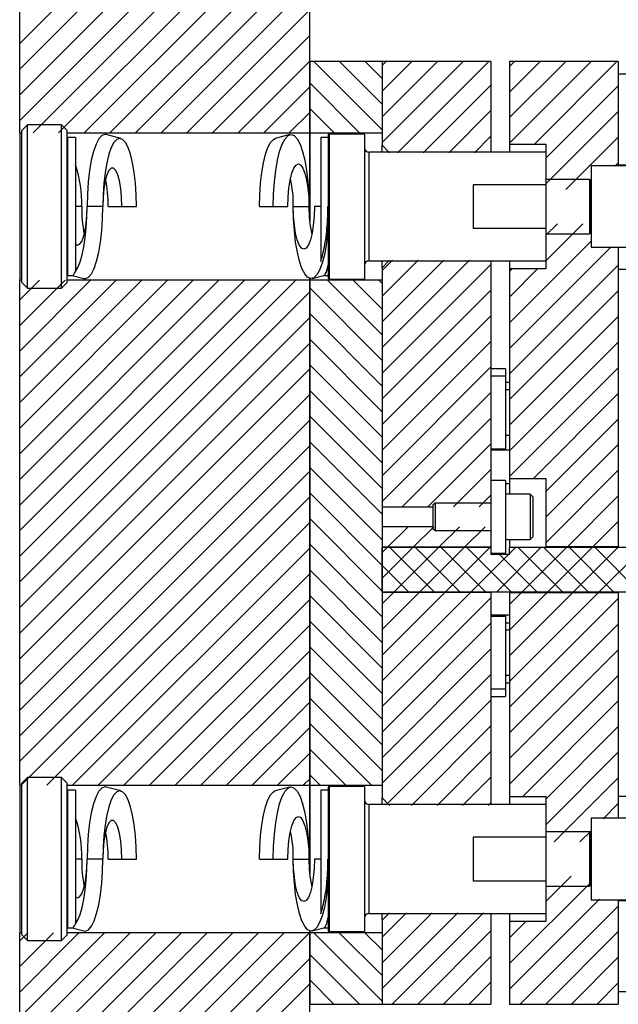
# Model space of a CAD drawing. Header units: inches. Extents: x 1880 to 2363, y -453 to -54.
# Tile 191 of 256: x 1978.79 to 1982.92, y -423.49 to -416.7. Entities that reach past the tile are written whole.
import ezdxf

# ---------------------------------------------------------------- set-up
doc = ezdxf.new("R2010")
doc.units = ezdxf.units.IN
doc.header["$LTSCALE"] = 0.5
doc.header["$MEASUREMENT"] = 0
doc.layers.add('SID-M-F', color=202, linetype='Continuous')
doc.layers.add('SID-M-S', color=105, linetype='Continuous')

msp = doc.modelspace()

# ---------------------------------------------------------------- linework, layer by layer
at = {"layer": 'SID-M-F', "linetype": 'Continuous'}
for p, q in [((1978.7894, -416.8616), (1979.9036, -415.74739)), ((1978.7894, -417.03838), (1979.98364, -415.84414)), ((1978.7894, -417.21515), (1980.16041, -415.84414)), ((1978.7894, -417.39193), (1980.33719, -415.84414)), ((1978.88124, -417.47686), (1980.51397, -415.84414)), ((1979.05802, -417.47686), (1980.69074, -415.84414)), ((1979.2348, -417.47686), (1980.7894, -415.92226)), ((1979.41157, -417.47686), (1980.7894, -416.09904)), ((1979.58835, -417.47686), (1980.7894, -416.27581)), ((1979.76513, -417.47686), (1980.7894, -416.45259)), ((1979.9419, -417.47686), (1980.7894, -416.62937)), ((1980.11868, -417.47686), (1980.7894, -416.80614)), ((1980.29546, -417.47686), (1980.7894, -416.98292)), ((1981.2894, -417.45544), (1980.81913, -416.98517)), ((1981.2894, -417.27866), (1980.9959, -416.98517)), ((1981.2894, -417.10189), (1981.17268, -416.98517)), ((1981.2894, -417.01325), (1981.31748, -416.98517)), ((1981.2894, -417.19003), (1981.49426, -416.98517)), ((1981.2894, -417.3668), (1981.67103, -416.98517)), ((1981.2894, -417.54358), (1981.84781, -416.98517)), ((1981.39467, -417.61508), (1982.02459, -416.98517)), ((1982.1679, -417.01863), (1982.20136, -416.98517)), ((1982.1679, -417.19541), (1982.37814, -416.98517)), ((1982.1679, -417.37218), (1982.55492, -416.98517)), ((1982.1679, -417.54896), (1982.73169, -416.98517)), ((1982.33913, -417.55451), (1982.90847, -416.98517)), ((1981.13404, -417.47686), (1980.7894, -417.13222)), ((1980.47223, -417.47686), (1980.7894, -417.1597)), ((1981.57145, -417.61508), (1982.0394, -417.14713)), ((1982.4179, -417.65251), (1982.9179, -417.15251)), ((1980.64901, -417.47686), (1980.7894, -417.33647)), ((1980.95727, -417.47686), (1980.7894, -417.30899)), ((1981.74822, -417.61508), (1982.0394, -417.32391)), ((1982.4179, -417.82929), (1982.9179, -417.32929)), ((1981.925, -417.61508), (1982.0394, -417.50069)), ((1982.55695, -417.86702), (1982.9179, -417.50607)), ((1982.89324, -417.70751), (1982.9179, -417.68284)), ((1982.4179, -418.18284), (1982.49743, -418.10332)), ((1982.4179, -418.35962), (1982.67421, -418.10332)), ((1982.1679, -418.7864), (1982.7299, -418.2244)), ((1982.1679, -418.96317), (1982.86825, -418.26283)), ((1981.2894, -418.42746), (1981.36161, -418.35525)), ((1981.2894, -418.60424), (1981.53838, -418.35525)), ((1981.2894, -418.78102), (1981.71516, -418.35525)), ((1981.2894, -418.95779), (1981.89194, -418.35525)), ((1981.2894, -419.13457), (1982.0394, -418.38457)), ((1982.1679, -419.13995), (1982.9179, -418.38995)), ((1982.1679, -418.43284), (1982.18491, -418.41583)), ((1982.1679, -418.60962), (1982.36169, -418.41583)), ((1978.7894, -418.62937), (1978.92529, -418.49347)), ((1978.7894, -418.80614), (1979.10207, -418.49347)), ((1978.7894, -418.98292), (1979.27884, -418.49347)), ((1978.7894, -419.1597), (1979.45562, -418.49347)), ((1978.7894, -419.33647), (1979.6324, -418.49347)), ((1978.7894, -419.51325), (1979.80917, -418.49347)), ((1978.7894, -419.69003), (1979.98595, -418.49347)), ((1978.7894, -419.8668), (1980.16273, -418.49347)), ((1978.7894, -420.04358), (1980.3395, -418.49347)), ((1978.7894, -420.22036), (1980.51628, -418.49347)), ((1978.7894, -420.39713), (1980.69306, -418.49347)), ((1981.2894, -418.86965), (1980.91322, -418.49347)), ((1981.2894, -418.69288), (1981.09, -418.49347)), ((1981.2894, -418.5161), (1981.26677, -418.49347)), ((1981.2894, -419.04643), (1980.7894, -418.54643)), ((1981.2894, -419.31135), (1982.0394, -418.56135)), ((1982.1679, -419.31673), (1982.9179, -418.56673)), ((1978.7894, -420.57391), (1980.7894, -418.57391)), ((1978.7894, -420.75069), (1980.7894, -418.75069)), ((1981.2894, -419.22321), (1980.7894, -418.72321)), ((1981.2894, -419.48812), (1982.0394, -418.73812)), ((1982.1679, -419.4935), (1982.9179, -418.7435)), ((1981.2894, -419.39998), (1980.7894, -418.89998)), ((1978.7894, -420.92746), (1980.7894, -418.92746)), ((1981.2894, -419.6649), (1982.0394, -418.9149)), ((1982.1679, -419.67028), (1982.9179, -418.92028)), ((1978.7894, -421.10424), (1980.7894, -419.10424)), ((1981.2894, -419.57676), (1980.7894, -419.07676)), ((1981.2894, -419.84168), (1982.0394, -419.09168)), ((1982.1679, -419.84706), (1982.9179, -419.09706)), ((1978.7894, -421.28102), (1980.7894, -419.28102)), ((1981.2894, -419.75354), (1980.7894, -419.25354)), ((1981.2894, -420.01845), (1982.0394, -419.26845)), ((1982.33207, -419.85967), (1982.9179, -419.27383)), ((1981.2894, -419.93031), (1980.7894, -419.43031)), ((1981.42746, -420.05717), (1982.0394, -419.44523)), ((1982.4179, -419.95061), (1982.9179, -419.45061)), ((1978.7894, -421.45779), (1980.7894, -419.45779)), ((1978.7894, -421.63457), (1980.7894, -419.63457)), ((1981.2894, -420.10709), (1980.7894, -419.60709)), ((1981.60424, -420.05717), (1982.0394, -419.62201)), ((1982.4179, -420.12739), (1982.9179, -419.62739)), ((1981.2894, -420.28387), (1980.7894, -419.78387)), ((1978.7894, -421.81135), (1980.7894, -419.81135)), ((1981.78101, -420.05717), (1982.0394, -419.79878)), ((1982.4179, -420.30416), (1982.9179, -419.80416)), ((1978.80066, -421.97686), (1980.7894, -419.98812)), ((1981.2894, -420.46064), (1980.7894, -419.96064)), ((1981.95779, -420.05717), (1982.0394, -419.97556)), ((1982.56867, -420.33017), (1982.9179, -419.98094)), ((1978.97744, -421.97686), (1980.7894, -420.1649)), ((1981.2894, -420.63742), (1980.7894, -420.13742)), ((1981.2894, -420.19523), (1981.29146, -420.19317)), ((1981.32624, -420.33517), (1981.46824, -420.19317)), ((1981.50301, -420.33517), (1981.64501, -420.19317)), ((1981.67979, -420.33517), (1981.82179, -420.19317)), ((1981.85657, -420.33517), (1981.99857, -420.19317)), ((1982.74545, -420.33017), (1982.9179, -420.15772)), ((1981.2894, -420.8142), (1980.7894, -420.3142)), ((1981.2894, -420.37201), (1981.32624, -420.33517)), ((1981.2894, -420.54878), (1981.50301, -420.33517)), ((1981.6507, -420.64517), (1981.3407, -420.33517)), ((1981.36979, -420.64517), (1981.67979, -420.33517)), ((1981.82748, -420.64517), (1981.51748, -420.33517)), ((1981.54657, -420.64517), (1981.85657, -420.33517)), ((1982.00425, -420.64517), (1981.69425, -420.33517)), ((1981.72334, -420.64517), (1982.03334, -420.33517)), ((1982.18103, -420.64517), (1981.87103, -420.33517)), ((1982.03334, -420.33517), (1982.0394, -420.32911)), ((1982.0769, -420.64517), (1982.3869, -420.33517)), ((1982.16487, -420.38041), (1982.21012, -420.33517)), ((1982.53458, -420.64517), (1982.22458, -420.33517)), ((1982.25367, -420.64517), (1982.56367, -420.33517)), ((1982.71136, -420.64517), (1982.40136, -420.33517)), ((1982.43045, -420.64517), (1982.74045, -420.33517)), ((1982.88814, -420.64517), (1982.57814, -420.33517)), ((1982.60723, -420.64517), (1982.91723, -420.33517)), ((1983.06491, -420.64517), (1982.75491, -420.33517)), ((1982.784, -420.64517), (1983.094, -420.33517)), ((1979.15421, -421.97686), (1980.7894, -420.34168)), ((1981.90012, -420.64517), (1982.16014, -420.38514)), ((1982.35781, -420.64517), (1982.09781, -420.38517)), ((1981.47392, -420.64517), (1981.2894, -420.46064)), ((1979.33099, -421.97686), (1980.7894, -420.51845)), ((1981.2894, -420.99097), (1980.7894, -420.49097)), ((1981.2894, -421.16775), (1980.7894, -420.66775)), ((1981.29715, -420.64517), (1981.2894, -420.63742)), ((1981.2894, -420.72556), (1981.36979, -420.64517)), ((1981.2894, -420.90234), (1981.54657, -420.64517)), ((1981.2894, -421.07911), (1981.72334, -420.64517)), ((1981.2894, -421.25589), (1981.90012, -420.64517)), ((1982.1679, -420.73094), (1982.24867, -420.65017)), ((1982.1679, -420.90772), (1982.42545, -420.65017)), ((1982.1679, -421.08449), (1982.60223, -420.65017)), ((1982.1679, -421.26127), (1982.779, -420.65017)), ((1979.50777, -421.97686), (1980.7894, -420.69523)), ((1981.2894, -421.43267), (1982.0394, -420.68267)), ((1982.1679, -421.43805), (1982.9179, -420.68805)), ((1979.68454, -421.97686), (1980.7894, -420.87201)), ((1981.2894, -421.34453), (1980.7894, -420.84453)), ((1981.2894, -421.60944), (1982.0394, -420.85944)), ((1982.1679, -421.61482), (1982.9179, -420.86482)), ((1979.86132, -421.97686), (1980.7894, -421.04878)), ((1981.2894, -421.5213), (1980.7894, -421.0213)), ((1981.2894, -421.78622), (1982.0394, -421.03622)), ((1982.1679, -421.7916), (1982.9179, -421.0416)), ((1981.2894, -421.69808), (1980.7894, -421.19808)), ((1981.2894, -421.963), (1982.0394, -421.213)), ((1982.1679, -421.96838), (1982.9179, -421.21838)), ((1980.0381, -421.97686), (1980.7894, -421.22556)), ((1980.21487, -421.97686), (1980.7894, -421.40234)), ((1981.2894, -421.87486), (1980.7894, -421.37486)), ((1981.32706, -422.10211), (1982.0394, -421.38977)), ((1982.25855, -422.05451), (1982.9179, -421.39515)), ((1981.21463, -421.97686), (1980.7894, -421.55163)), ((1980.39165, -421.97686), (1980.7894, -421.57911)), ((1981.49087, -422.11508), (1982.0394, -421.56655)), ((1982.4179, -422.07193), (1982.9179, -421.57193)), ((1980.56843, -421.97686), (1980.7894, -421.75589)), ((1981.03785, -421.97686), (1980.7894, -421.72841)), ((1981.66764, -422.11508), (1982.0394, -421.74333)), ((1982.4179, -422.24871), (1982.9179, -421.74871)), ((1980.7452, -421.97686), (1980.7894, -421.93267)), ((1980.86107, -421.97686), (1980.7894, -421.90519)), ((1981.84442, -422.11508), (1982.0394, -421.9201)), ((1982.47637, -422.36702), (1982.9179, -421.92548)), ((1982.0212, -422.11508), (1982.0394, -422.09688)), ((1982.81265, -422.20751), (1982.9179, -422.10226)), ((1982.65314, -422.36702), (1982.7299, -422.29026)), ((1982.1679, -423.20581), (1982.7299, -422.64381)), ((1982.4179, -422.77904), (1982.59362, -422.60332)), ((1982.1679, -423.38259), (1982.78766, -422.76283)), ((1982.2421, -423.48517), (1982.9179, -422.80937)), ((1981.2894, -423.02366), (1981.4578, -422.85525)), ((1981.2894, -423.20043), (1981.63458, -422.85525)), ((1981.2894, -423.37721), (1981.81136, -422.85525)), ((1981.35822, -423.48517), (1981.98813, -422.85525)), ((1982.1679, -423.02904), (1982.28111, -422.91583)), ((1981.53499, -423.48517), (1982.0394, -422.98076)), ((1978.7894, -423.04878), (1978.84471, -422.99347)), ((1978.7894, -423.22556), (1979.02148, -422.99347)), ((1978.7894, -423.40234), (1979.19826, -422.99347)), ((1978.7894, -423.57911), (1979.37504, -422.99347)), ((1978.7894, -423.75589), (1979.55181, -422.99347)), ((1978.7894, -423.93267), (1979.72859, -422.99347)), ((1978.7894, -424.10944), (1979.90537, -422.99347)), ((1978.7894, -424.28622), (1980.08214, -422.99347)), ((1978.7894, -424.463), (1980.25892, -422.99347)), ((1978.7894, -424.63977), (1980.4357, -422.99347)), ((1978.7894, -424.81655), (1980.61247, -422.99347)), ((1978.7894, -424.99333), (1980.78925, -422.99347)), ((1981.2894, -423.46585), (1980.81703, -422.99347)), ((1981.2894, -423.28907), (1980.9938, -422.99347)), ((1981.2894, -423.11229), (1981.17058, -422.99347)), ((1982.41888, -423.48517), (1982.9179, -422.98614)), ((1978.80292, -425.15658), (1980.7894, -423.1701)), ((1981.13194, -423.48517), (1980.7894, -423.14262)), ((1981.71177, -423.48517), (1982.0394, -423.15754)), ((1982.59565, -423.48517), (1982.9179, -423.16292)), ((1980.95517, -423.48517), (1980.7894, -423.3194)), ((1978.9797, -425.15658), (1980.7894, -423.34688)), ((1981.88855, -423.48517), (1982.0394, -423.33432)), ((1982.77243, -423.48517), (1982.9179, -423.3397))]:
    msp.add_line(p, q, dxfattribs=at)
at = {"layer": 'SID-M-S'}
for p, q in [((1978.7894, -417.47686), (1978.7894, -413.23517)), ((1980.7894, -417.47686), (1980.7894, -415.87354)), ((1980.7894, -416.98517), (1980.7894, -417.47686)), ((1981.2894, -416.98517), (1980.7894, -416.98517)), ((1981.2894, -416.98517), (1981.2894, -417.56265)), ((1982.0394, -416.98517), (1981.2894, -416.98517)), ((1981.2894, -416.98517), (1981.2894, -417.47686)), ((1982.0394, -416.98517), (1982.0394, -417.61017)), ((1982.1679, -416.98517), (1982.1679, -417.55451)), ((1982.9179, -416.98517), (1982.1679, -416.98517)), ((1982.9179, -416.98517), (1982.9179, -417.70392)), ((1983.3214, -417.07267), (1982.9179, -417.07267)), ((1978.7894, -417.47686), (1978.8044, -417.47686)), ((1978.7894, -417.47686), (1978.7894, -418.49347)), ((1978.84345, -417.42267), (1978.8044, -417.46172)), ((1978.8044, -418.50862), (1978.8044, -417.46172)), ((1979.07785, -417.42267), (1978.84345, -417.42267)), ((1978.84345, -418.54767), (1978.84345, -417.42267)), ((1979.1169, -417.46172), (1979.07785, -417.42267)), ((1979.07785, -418.54767), (1979.07785, -417.42267)), ((1979.1169, -418.50862), (1979.1169, -417.46172)), ((1979.1169, -417.47686), (1980.7894, -417.47686)), ((1980.7894, -418.08701), (1980.7894, -417.47686)), ((1980.7894, -417.47686), (1981.2894, -417.47686)), ((1980.7894, -417.47686), (1980.7894, -418.08701)), ((1979.1734, -417.51017), (1979.1194, -417.51017)), ((1979.1194, -417.51017), (1979.1194, -418.46017)), ((1979.1734, -417.51017), (1979.1734, -418.43317)), ((1979.33532, -417.51816), (1979.31589, -417.55478)), ((1979.35602, -417.49574), (1979.33532, -417.51816)), ((1979.37738, -417.48819), (1979.35602, -417.49574)), ((1979.3854, -417.48925), (1979.37738, -417.48819)), ((1979.48636, -417.51592), (1979.3854, -417.48925)), ((1979.43897, -417.54328), (1979.42058, -417.57792)), ((1979.45856, -417.52206), (1979.43897, -417.54328)), ((1979.47877, -417.51492), (1979.45856, -417.52206)), ((1979.49897, -417.52206), (1979.47877, -417.51492)), ((1979.51857, -417.54328), (1979.49897, -417.52206)), ((1979.53695, -417.57792), (1979.51857, -417.54328)), ((1980.50185, -417.57792), (1980.52023, -417.54328)), ((1980.52023, -417.54328), (1980.53982, -417.52206)), ((1980.53982, -417.52206), (1980.55244, -417.51592)), ((1980.65339, -417.48925), (1980.55244, -417.51592)), ((1980.59993, -417.55478), (1980.61935, -417.51816)), ((1980.61935, -417.51816), (1980.64006, -417.49574)), ((1980.64006, -417.49574), (1980.66142, -417.48819)), ((1980.66142, -417.48819), (1980.68277, -417.49574)), ((1980.68277, -417.49574), (1980.70348, -417.51816)), ((1980.70348, -417.51816), (1980.72291, -417.55478)), ((1980.9179, -417.51017), (1980.8654, -417.51017)), ((1980.8654, -417.51017), (1980.8654, -418.36366)), ((1980.9229, -417.48517), (1980.9179, -417.49017)), ((1980.9179, -417.49017), (1980.9179, -417.98517)), ((1981.1679, -417.48517), (1980.9229, -417.48517)), ((1980.9229, -417.48517), (1980.9229, -417.98517)), ((1981.1679, -417.48517), (1981.1679, -417.98517)), ((1979.29833, -417.60446), (1979.28317, -417.66572)), ((1979.31589, -417.55478), (1979.29833, -417.60446)), ((1979.42058, -417.57792), (1979.40397, -417.62494)), ((1979.55357, -417.62494), (1979.53695, -417.57792)), ((1980.48523, -417.62494), (1980.50185, -417.57792)), ((1980.56721, -417.66572), (1980.58236, -417.60446)), ((1980.58236, -417.60446), (1980.59993, -417.55478)), ((1980.72291, -417.55478), (1980.74047, -417.60446)), ((1980.74047, -417.60446), (1980.75563, -417.66572)), ((1982.4179, -417.61017), (1981.1979, -417.61017)), ((1981.1979, -417.61017), (1981.1979, -417.98517)), ((1981.3394, -417.61508), (1981.2894, -417.56265)), ((1981.2894, -417.61017), (1981.2894, -417.56265)), ((1982.1679, -417.55451), (1982.4179, -417.55451)), ((1982.1679, -417.55451), (1982.1679, -417.61017)), ((1982.4179, -417.55451), (1982.4179, -417.61017)), ((1982.4179, -417.61017), (1982.4179, -417.8353)), ((1979.28317, -417.66572), (1979.27087, -417.73668)), ((1979.38962, -417.6829), (1979.37799, -417.75004)), ((1979.40397, -417.62494), (1979.38962, -417.6829)), ((1979.56791, -417.6829), (1979.55357, -417.62494)), ((1979.57954, -417.75004), (1979.56791, -417.6829)), ((1980.45925, -417.75004), (1980.47089, -417.6829)), ((1980.47089, -417.6829), (1980.48523, -417.62494)), ((1980.55491, -417.73668), (1980.56721, -417.66572)), ((1980.75563, -417.66572), (1980.76792, -417.73668)), ((1979.27087, -417.73668), (1979.26182, -417.81519)), ((1979.37799, -417.75004), (1979.36942, -417.82433)), ((1979.40501, -417.73572), (1979.39091, -417.76561)), ((1979.42046, -417.72033), (1979.40501, -417.73572)), ((1979.43637, -417.72033), (1979.42046, -417.72033)), ((1979.45183, -417.73572), (1979.43637, -417.72033)), ((1979.46592, -417.76561), (1979.45183, -417.73572)), ((1979.58812, -417.82433), (1979.57954, -417.75004)), ((1980.45068, -417.82433), (1980.45925, -417.75004)), ((1980.54585, -417.81519), (1980.55491, -417.73668)), ((1980.66648, -417.7557), (1980.68025, -417.72073)), ((1980.68025, -417.72073), (1980.6956, -417.69902)), ((1980.6956, -417.69902), (1980.71177, -417.69166)), ((1980.71177, -417.69166), (1980.72793, -417.69902)), ((1980.72793, -417.69902), (1980.74328, -417.72073)), ((1980.74328, -417.72073), (1980.75705, -417.7557)), ((1980.76792, -417.73668), (1980.77698, -417.81519)), ((1983.0674, -417.70392), (1982.7299, -417.70392)), ((1982.7299, -417.70392), (1982.7299, -418.26642)), ((1982.9179, -417.69767), (1983.3214, -417.69767)), ((1979.26182, -417.81519), (1979.25627, -417.89887)), ((1979.379, -417.80826), (1979.36996, -417.86119)), ((1979.39091, -417.76561), (1979.379, -417.80826)), ((1979.47783, -417.80826), (1979.46592, -417.76561)), ((1979.48687, -417.86119), (1979.47783, -417.80826)), ((1980.5403, -417.89887), (1980.54585, -417.81519)), ((1980.64633, -417.85782), (1980.65498, -417.80217)), ((1980.65498, -417.80217), (1980.66648, -417.7557)), ((1980.75705, -417.7557), (1980.76855, -417.80217)), ((1980.76855, -417.80217), (1980.77721, -417.85782)), ((1980.77698, -417.81519), (1980.78253, -417.89887)), ((1982.71813, -417.79767), (1982.4179, -417.79767)), ((1982.72798, -417.82472), (1982.71813, -417.79767)), ((1982.71813, -417.79767), (1982.71813, -418.17267)), ((1982.7299, -417.79767), (1982.72951, -417.79767)), ((1982.72951, -417.79767), (1982.72951, -418.17267)), ((1979.36942, -417.82433), (1979.36417, -417.90351)), ((1979.36996, -417.86119), (1979.36432, -417.92132)), ((1979.49252, -417.92132), (1979.48687, -417.86119)), ((1979.59337, -417.90351), (1979.58812, -417.82433)), ((1980.44543, -417.90351), (1980.45068, -417.82433)), ((1980.64096, -417.91986), (1980.64633, -417.85782)), ((1980.77721, -417.85782), (1980.78258, -417.91986)), ((1982.4179, -417.8353), (1981.9179, -417.8353)), ((1981.9179, -417.8353), (1981.9179, -418.13504)), ((1982.4179, -417.8353), (1982.4179, -418.13504)), ((1982.72798, -417.82472), (1982.72798, -418.14561)), ((1979.25627, -417.89887), (1979.2544, -417.98517)), ((1979.36417, -417.90351), (1979.3624, -417.98517)), ((1979.36432, -417.92132), (1979.3624, -417.98517)), ((1979.49443, -417.98517), (1979.49252, -417.92132)), ((1979.59514, -417.98517), (1979.59337, -417.90351)), ((1980.44366, -417.98517), (1980.44543, -417.90351)), ((1980.53843, -417.98517), (1980.5403, -417.89887)), ((1980.63914, -417.98517), (1980.64096, -417.91986)), ((1980.78253, -417.89887), (1980.7844, -417.98517)), ((1980.78258, -417.91986), (1980.7844, -417.98517)), ((1979.21714, -417.98517), (1979.1734, -417.98517)), ((1979.25273, -418.04468), (1979.2544, -417.98517)), ((1979.25295, -418.05904), (1979.2544, -417.98517)), ((1979.3624, -417.98517), (1979.2544, -417.98517)), ((1979.36059, -418.07016), (1979.3624, -417.98517)), ((1979.39966, -417.98517), (1979.49443, -417.98517)), ((1979.49443, -417.98517), (1979.59514, -417.98517)), ((1980.44366, -417.98517), (1980.53843, -417.98517)), ((1980.53843, -417.98517), (1980.63914, -417.98517)), ((1980.6764, -417.98517), (1980.7844, -417.98517)), ((1980.67821, -418.07016), (1980.6764, -417.98517)), ((1980.67822, -418.05048), (1980.6764, -417.98517)), ((1980.82166, -417.98517), (1980.81984, -418.05048)), ((1980.8654, -417.98517), (1980.82166, -417.98517)), ((1980.9179, -417.98517), (1980.91524, -417.98517)), ((1980.9179, -417.98517), (1980.9179, -418.48017)), ((1980.9194, -417.98517), (1980.9194, -418.09362)), ((1980.9229, -417.98517), (1980.9229, -418.48517)), ((1981.1679, -417.98517), (1981.1679, -418.48517)), ((1981.1979, -417.98517), (1981.1979, -418.36017)), ((1979.24783, -418.10119), (1979.25273, -418.04468)), ((1979.24865, -418.13108), (1979.25295, -418.05904)), ((1979.3552, -418.15264), (1979.36059, -418.07016)), ((1980.68359, -418.15264), (1980.67821, -418.07016)), ((1980.68359, -418.11252), (1980.67822, -418.05048)), ((1980.81984, -418.05048), (1980.81447, -418.11252)), ((1979.22942, -418.19412), (1979.23993, -418.15186)), ((1979.23993, -418.15186), (1979.24783, -418.10119)), ((1979.24161, -418.19949), (1979.24865, -418.13108)), ((1979.34641, -418.23019), (1979.3552, -418.15264)), ((1980.69224, -418.16817), (1980.68359, -418.11252)), ((1980.69238, -418.23019), (1980.68359, -418.15264)), ((1980.81447, -418.11252), (1980.80582, -418.16817)), ((1980.9179, -418.1178), (1980.91304, -418.17497)), ((1981.9179, -418.13504), (1982.4179, -418.13504)), ((1982.4179, -418.13504), (1982.4179, -418.36017)), ((1982.71813, -418.17267), (1982.72798, -418.14561)), ((1979.20285, -418.24546), (1979.21686, -418.22586)), ((1979.21686, -418.22586), (1979.22942, -418.19412)), ((1979.23199, -418.26259), (1979.24161, -418.19949)), ((1979.33447, -418.30053), (1979.34641, -418.23019)), ((1980.70374, -418.21464), (1980.69224, -418.16817)), ((1980.70433, -418.30053), (1980.69238, -418.23019)), ((1980.71752, -418.24961), (1980.70374, -418.21464)), ((1980.79431, -418.21464), (1980.78054, -418.24961)), ((1980.80582, -418.16817), (1980.79431, -418.21464)), ((1980.91304, -418.17497), (1980.90333, -418.25072)), ((1982.4179, -418.17267), (1982.71813, -418.17267)), ((1982.72951, -418.17267), (1982.7299, -418.17267)), ((1979.1734, -418.24499), (1979.18812, -418.25195)), ((1979.18812, -418.25195), (1979.20285, -418.24546)), ((1979.22004, -418.31879), (1979.23199, -418.26259)), ((1980.73287, -418.27132), (1980.71752, -418.24961)), ((1980.74903, -418.27867), (1980.73287, -418.27132)), ((1980.76519, -418.27132), (1980.74903, -418.27867)), ((1980.78054, -418.24961), (1980.76519, -418.27132)), ((1980.90333, -418.25072), (1980.89056, -418.31865)), ((1982.7299, -418.26642), (1983.0674, -418.26642)), ((1982.9179, -418.26642), (1982.9179, -420.33017)), ((1979.20605, -418.36671), (1979.22004, -418.31879)), ((1979.30261, -418.41152), (1979.31972, -418.36157)), ((1979.31972, -418.36157), (1979.33447, -418.30053)), ((1980.71908, -418.36157), (1980.70433, -418.30053)), ((1980.73619, -418.41152), (1980.71908, -418.36157)), ((1980.89056, -418.31865), (1980.87511, -418.37675)), ((1981.1979, -418.36017), (1982.4179, -418.36017)), ((1981.2894, -418.40769), (1981.3394, -418.35525)), ((1981.2894, -418.40769), (1981.2894, -418.36017)), ((1982.0394, -418.36017), (1982.0394, -419.87517)), ((1982.1679, -418.36017), (1982.1679, -418.41583)), ((1982.4179, -418.36017), (1982.4179, -418.41583)), ((1979.1734, -418.43317), (1979.19038, -418.40516)), ((1979.19038, -418.40516), (1979.20605, -418.36671)), ((1979.28363, -418.44891), (1979.30261, -418.41152)), ((1980.75516, -418.44891), (1980.73619, -418.41152)), ((1980.85742, -418.42331), (1980.83802, -418.45697)), ((1980.87511, -418.37675), (1980.85742, -418.42331)), ((1981.2894, -418.40769), (1981.2894, -420.05717)), ((1982.1679, -418.41583), (1982.1679, -419.85967)), ((1982.4179, -418.41583), (1982.1679, -418.41583)), ((1982.9179, -418.41627), (1983.23286, -418.41627)), ((1978.8044, -418.49347), (1978.7894, -418.49347)), ((1978.7894, -421.97686), (1978.7894, -418.49347)), ((1980.7894, -418.49347), (1979.1169, -418.49347)), ((1979.1194, -418.46017), (1979.15324, -418.46017)), ((1979.15222, -418.46017), (1979.23139, -418.48108)), ((1979.23139, -418.48108), (1979.24238, -418.482)), ((1979.24238, -418.482), (1979.26336, -418.47263)), ((1979.26336, -418.47263), (1979.28363, -418.44891)), ((1980.77544, -418.47263), (1980.75516, -418.44891)), ((1980.79642, -418.482), (1980.77544, -418.47263)), ((1980.7894, -418.49347), (1980.7894, -418.4805)), ((1980.7894, -418.4805), (1980.7894, -418.49347)), ((1981.2894, -418.49347), (1980.7894, -418.49347)), ((1980.7894, -418.49347), (1980.7894, -421.97686)), ((1980.7894, -421.97686), (1980.7894, -418.49347)), ((1980.81749, -418.47673), (1980.79642, -418.482)), ((1980.8074, -418.48108), (1980.8876, -418.4599)), ((1980.83802, -418.45697), (1980.81749, -418.47673)), ((1980.88658, -418.46017), (1980.9179, -418.46017)), ((1980.9179, -418.48017), (1980.9229, -418.48517)), ((1980.9229, -418.48517), (1981.1679, -418.48517)), ((1981.2894, -418.49347), (1981.2894, -421.97686)), ((1978.8044, -418.50862), (1978.84345, -418.54767)), ((1978.84345, -418.54767), (1979.07785, -418.54767)), ((1979.07785, -418.54767), (1979.1169, -418.50862)), ((1982.1394, -419.10517), (1982.0394, -419.10517)), ((1982.1394, -419.10517), (1982.1394, -419.15607)), ((1982.1394, -419.15607), (1982.0394, -419.15607)), ((1982.1394, -419.15607), (1982.1394, -419.65607)), ((1982.1679, -419.19917), (1982.1394, -419.19917)), ((1982.1679, -419.25007), (1982.1394, -419.25007)), ((1982.1394, -419.56207), (1982.1679, -419.56207)), ((1982.0394, -419.65607), (1982.1394, -419.65607)), ((1982.1394, -419.65607), (1982.1394, -419.66607)), ((1982.1679, -419.66607), (1982.0469, -419.66607)), ((1982.1679, -419.85967), (1982.4179, -419.85967)), ((1982.1679, -419.85967), (1982.1679, -419.96917)), ((1982.4179, -419.85967), (1982.4179, -420.33017)), ((1982.1394, -419.87517), (1982.0394, -419.87517)), ((1982.0394, -419.87517), (1982.0394, -420.37517)), ((1982.1394, -419.87517), (1982.1394, -420.37517)), ((1982.1394, -419.89607), (1982.1679, -419.89607)), ((1982.3104, -419.96917), (1982.1394, -419.96917)), ((1982.3294, -419.98817), (1982.3104, -419.96917)), ((1982.3104, -419.96917), (1982.3104, -420.28117)), ((1982.3294, -419.98817), (1982.3294, -420.26217)), ((1981.2894, -420.05717), (1981.6394, -420.05717)), ((1981.6549, -420.03017), (1981.6394, -420.04567)), ((1981.6394, -420.04567), (1981.6394, -420.20467)), ((1982.0394, -420.03017), (1981.6549, -420.03017)), ((1981.6549, -420.03017), (1981.6549, -420.22017)), ((1981.2894, -420.19317), (1981.2894, -420.33517)), ((1981.6394, -420.19317), (1981.2894, -420.19317)), ((1981.6394, -420.20467), (1981.6549, -420.22017)), ((1981.6549, -420.22017), (1982.0394, -420.22017)), ((1982.3104, -420.28117), (1982.3294, -420.26217)), ((1981.2894, -420.64517), (1981.2894, -420.33517)), ((1981.2894, -420.33517), (1982.0394, -420.33517)), ((1981.2894, -420.64517), (1981.2894, -420.33517)), ((1981.2894, -420.33517), (1982.0394, -420.33517)), ((1982.0394, -420.33517), (1981.2894, -420.33517)), ((1982.1394, -420.28117), (1982.3104, -420.28117)), ((1982.1649, -420.33517), (1982.1649, -420.38017)), ((1982.1649, -420.33517), (1983.2779, -420.33517)), ((1982.1649, -420.33517), (1982.1649, -420.38517)), ((1982.1649, -420.33517), (1983.2779, -420.33517)), ((1982.1679, -420.28117), (1982.1679, -420.33517)), ((1982.4179, -420.33017), (1982.9179, -420.33017)), ((1982.4179, -420.33517), (1982.4179, -420.33017)), ((1982.0394, -420.37517), (1982.1394, -420.37517)), ((1982.0399, -420.38017), (1982.0399, -420.37517)), ((1982.0399, -420.38517), (1982.0399, -420.37517)), ((1982.1649, -420.38517), (1982.0399, -420.38517)), ((1982.1599, -420.38517), (1982.0449, -420.38517)), ((1983.30177, -420.64517), (1981.2894, -420.64517)), ((1983.30177, -420.64517), (1981.2894, -420.64517)), ((1981.2894, -420.64517), (1981.2894, -422.06265)), ((1981.2894, -420.64517), (1982.0394, -420.64517)), ((1982.0394, -420.64517), (1982.0394, -422.11017)), ((1982.1679, -420.64517), (1982.1679, -420.65017)), ((1982.1679, -420.65017), (1982.1679, -422.05451)), ((1982.9179, -420.65017), (1982.1679, -420.65017)), ((1982.9179, -420.65017), (1982.9179, -422.20392)), ((1982.0399, -420.85178), (1982.0399, -420.80678)), ((1982.0449, -420.80178), (1982.1679, -420.80178)), ((1982.1394, -420.80178), (1982.1394, -420.81178)), ((1982.0399, -420.85178), (1982.0394, -420.85178)), ((1982.1394, -420.81178), (1982.0399, -420.81178)), ((1982.1394, -420.81178), (1982.1394, -421.31178)), ((1982.1394, -420.85517), (1982.1679, -420.85517)), ((1982.1679, -420.85917), (1982.1394, -420.85917)), ((1982.1679, -420.90578), (1982.1394, -420.90578)), ((1982.1394, -421.21778), (1982.1679, -421.21778)), ((1982.1394, -421.27117), (1982.1679, -421.27117)), ((1982.0394, -421.31178), (1982.1394, -421.31178)), ((1982.1394, -421.31178), (1982.1394, -421.36517)), ((1982.0394, -421.36517), (1982.1394, -421.36517)), ((1978.84345, -421.92267), (1978.8044, -421.96172)), ((1978.8044, -423.00862), (1978.8044, -421.96172)), ((1979.07785, -421.92267), (1978.84345, -421.92267)), ((1978.84345, -423.04767), (1978.84345, -421.92267)), ((1979.1169, -421.96172), (1979.07785, -421.92267)), ((1979.07785, -423.04767), (1979.07785, -421.92267)), ((1979.1169, -423.00862), (1979.1169, -421.96172)), ((1978.7894, -421.97686), (1978.7894, -422.99347)), ((1978.7894, -421.97686), (1978.8044, -421.97686)), ((1979.1169, -421.97686), (1980.7894, -421.97686)), ((1979.1734, -422.01017), (1979.1194, -422.01017)), ((1979.1194, -422.01017), (1979.1194, -422.96017)), ((1979.1734, -422.01017), (1979.1734, -422.93317)), ((1979.33532, -422.01816), (1979.31589, -422.05478)), ((1979.35602, -421.99574), (1979.33532, -422.01816)), ((1979.37738, -421.98819), (1979.35602, -421.99574)), ((1979.3854, -421.98925), (1979.37738, -421.98819)), ((1979.48636, -422.01592), (1979.3854, -421.98925)), ((1979.45856, -422.02206), (1979.43897, -422.04328)), ((1979.47877, -422.01492), (1979.45856, -422.02206)), ((1979.49897, -422.02206), (1979.47877, -422.01492)), ((1979.51857, -422.04328), (1979.49897, -422.02206)), ((1980.52023, -422.04328), (1980.53982, -422.02206)), ((1980.53982, -422.02206), (1980.55244, -422.01592)), ((1980.65339, -421.98925), (1980.55244, -422.01592)), ((1980.59993, -422.05478), (1980.61935, -422.01816)), ((1980.61935, -422.01816), (1980.64006, -421.99574)), ((1980.64006, -421.99574), (1980.66142, -421.98819)), ((1980.66142, -421.98819), (1980.68277, -421.99574)), ((1980.68277, -421.99574), (1980.70348, -422.01816)), ((1980.70348, -422.01816), (1980.72291, -422.05478)), ((1980.7894, -421.97686), (1981.2894, -421.97686)), ((1980.7894, -422.58701), (1980.7894, -421.97686)), ((1980.7894, -421.97686), (1980.7894, -422.58701)), ((1980.9179, -422.01017), (1980.8654, -422.01017)), ((1980.8654, -422.01017), (1980.8654, -422.86366)), ((1980.9229, -421.98517), (1980.9179, -421.99017)), ((1980.9179, -421.99017), (1980.9179, -422.48517)), ((1981.1679, -421.98517), (1980.9229, -421.98517)), ((1980.9229, -421.98517), (1980.9229, -422.48517)), ((1981.1679, -421.98517), (1981.1679, -422.48517)), ((1979.31589, -422.05478), (1979.29833, -422.10446)), ((1979.42058, -422.07792), (1979.40397, -422.12494)), ((1979.43897, -422.04328), (1979.42058, -422.07792)), ((1979.53695, -422.07792), (1979.51857, -422.04328)), ((1979.55357, -422.12494), (1979.53695, -422.07792)), ((1980.48523, -422.12494), (1980.50185, -422.07792)), ((1980.50185, -422.07792), (1980.52023, -422.04328)), ((1980.58236, -422.10446), (1980.59993, -422.05478)), ((1980.72291, -422.05478), (1980.74047, -422.10446)), ((1981.3394, -422.11508), (1981.2894, -422.06265)), ((1981.2894, -422.11017), (1981.2894, -422.06265)), ((1982.1679, -422.05451), (1982.4179, -422.05451)), ((1982.1679, -422.05451), (1982.1679, -422.11017)), ((1982.4179, -422.05451), (1982.4179, -422.11017)), ((1983.23286, -422.05407), (1982.9179, -422.05407)), ((1979.28317, -422.16572), (1979.27087, -422.23668)), ((1979.29833, -422.10446), (1979.28317, -422.16572)), ((1979.40397, -422.12494), (1979.38962, -422.1829)), ((1979.56791, -422.1829), (1979.55357, -422.12494)), ((1980.47089, -422.1829), (1980.48523, -422.12494)), ((1980.55491, -422.23668), (1980.56721, -422.16572)), ((1980.56721, -422.16572), (1980.58236, -422.10446)), ((1980.74047, -422.10446), (1980.75563, -422.16572)), ((1980.75563, -422.16572), (1980.76792, -422.23668)), ((1982.4179, -422.11017), (1981.1979, -422.11017)), ((1981.1979, -422.11017), (1981.1979, -422.48517)), ((1982.4179, -422.11017), (1982.4179, -422.3353)), ((1979.27087, -422.23668), (1979.26182, -422.31519)), ((1979.38962, -422.1829), (1979.37799, -422.25004)), ((1979.40501, -422.23572), (1979.39091, -422.26561)), ((1979.42046, -422.22033), (1979.40501, -422.23572)), ((1979.43637, -422.22033), (1979.42046, -422.22033)), ((1979.45183, -422.23572), (1979.43637, -422.22033)), ((1979.46592, -422.26561), (1979.45183, -422.23572)), ((1979.57954, -422.25004), (1979.56791, -422.1829)), ((1980.45925, -422.25004), (1980.47089, -422.1829)), ((1980.54585, -422.31519), (1980.55491, -422.23668)), ((1980.66648, -422.2557), (1980.68025, -422.22073)), ((1980.68025, -422.22073), (1980.6956, -422.19902)), ((1980.6956, -422.19902), (1980.71177, -422.19166)), ((1980.71177, -422.19166), (1980.72793, -422.19902)), ((1980.72793, -422.19902), (1980.74328, -422.22073)), ((1980.74328, -422.22073), (1980.75705, -422.2557)), ((1980.76792, -422.23668), (1980.77698, -422.31519)), ((1983.0674, -422.20392), (1982.7299, -422.20392)), ((1982.7299, -422.20392), (1982.7299, -422.76642)), ((1979.37799, -422.25004), (1979.36942, -422.32433)), ((1979.39091, -422.26561), (1979.379, -422.30826)), ((1979.47783, -422.30826), (1979.46592, -422.26561)), ((1979.58812, -422.32433), (1979.57954, -422.25004)), ((1980.45068, -422.32433), (1980.45925, -422.25004)), ((1980.64633, -422.35782), (1980.65498, -422.30217)), ((1980.65498, -422.30217), (1980.66648, -422.2557)), ((1980.75705, -422.2557), (1980.76855, -422.30217)), ((1980.76855, -422.30217), (1980.77721, -422.35782)), ((1982.71813, -422.29767), (1982.4179, -422.29767)), ((1982.72798, -422.32472), (1982.71813, -422.29767)), ((1982.71813, -422.29767), (1982.71813, -422.67267)), ((1982.7299, -422.29767), (1982.72951, -422.29767)), ((1982.72951, -422.29767), (1982.72951, -422.67267)), ((1979.26182, -422.31519), (1979.25627, -422.39887)), ((1979.36942, -422.32433), (1979.36417, -422.40351)), ((1979.36996, -422.36119), (1979.36432, -422.42132)), ((1979.379, -422.30826), (1979.36996, -422.36119)), ((1979.48687, -422.36119), (1979.47783, -422.30826)), ((1979.49252, -422.42132), (1979.48687, -422.36119)), ((1979.59337, -422.40351), (1979.58812, -422.32433)), ((1980.44543, -422.40351), (1980.45068, -422.32433)), ((1980.5403, -422.39887), (1980.54585, -422.31519)), ((1980.64096, -422.41986), (1980.64633, -422.35782)), ((1980.77698, -422.31519), (1980.78253, -422.39887)), ((1980.77721, -422.35782), (1980.78258, -422.41986)), ((1982.4179, -422.3353), (1981.9179, -422.3353)), ((1981.9179, -422.3353), (1981.9179, -422.63504)), ((1982.4179, -422.3353), (1982.4179, -422.63504)), ((1982.72798, -422.32472), (1982.72798, -422.64561)), ((1979.25627, -422.39887), (1979.2544, -422.48517)), ((1979.36417, -422.40351), (1979.3624, -422.48517)), ((1979.36432, -422.42132), (1979.3624, -422.48517)), ((1979.49443, -422.48517), (1979.49252, -422.42132)), ((1979.59514, -422.48517), (1979.59337, -422.40351)), ((1980.44366, -422.48517), (1980.44543, -422.40351)), ((1980.53843, -422.48517), (1980.5403, -422.39887)), ((1980.63914, -422.48517), (1980.64096, -422.41986)), ((1980.78253, -422.39887), (1980.7844, -422.48517)), ((1980.78258, -422.41986), (1980.7844, -422.48517)), ((1979.21714, -422.48517), (1979.1734, -422.48517)), ((1979.25273, -422.54468), (1979.2544, -422.48517)), ((1979.25295, -422.55904), (1979.2544, -422.48517)), ((1979.3624, -422.48517), (1979.2544, -422.48517)), ((1979.36059, -422.57016), (1979.3624, -422.48517)), ((1979.39966, -422.48517), (1979.49443, -422.48517)), ((1979.49443, -422.48517), (1979.59514, -422.48517)), ((1980.44366, -422.48517), (1980.53843, -422.48517)), ((1980.53843, -422.48517), (1980.63914, -422.48517)), ((1980.6764, -422.48517), (1980.7844, -422.48517)), ((1980.67821, -422.57016), (1980.6764, -422.48517)), ((1980.67822, -422.55048), (1980.6764, -422.48517)), ((1980.82166, -422.48517), (1980.81984, -422.55048)), ((1980.8654, -422.48517), (1980.82166, -422.48517)), ((1980.9179, -422.48517), (1980.91524, -422.48517)), ((1980.9179, -422.48517), (1980.9179, -422.98017)), ((1980.9194, -422.48517), (1980.9194, -422.59362)), ((1980.9229, -422.48517), (1980.9229, -422.98517)), ((1981.1679, -422.48517), (1981.1679, -422.98517)), ((1981.1979, -422.48517), (1981.1979, -422.86017)), ((1979.24783, -422.60119), (1979.25273, -422.54468)), ((1979.24865, -422.63108), (1979.25295, -422.55904)), ((1979.3552, -422.65264), (1979.36059, -422.57016)), ((1980.68359, -422.65264), (1980.67821, -422.57016)), ((1980.68359, -422.61252), (1980.67822, -422.55048)), ((1980.81984, -422.55048), (1980.81447, -422.61252)), ((1979.23993, -422.65186), (1979.24783, -422.60119)), ((1979.24161, -422.69949), (1979.24865, -422.63108)), ((1980.69224, -422.66817), (1980.68359, -422.61252)), ((1980.81447, -422.61252), (1980.80582, -422.66817)), ((1980.9179, -422.6178), (1980.91304, -422.67497)), ((1981.9179, -422.63504), (1982.4179, -422.63504)), ((1982.4179, -422.63504), (1982.4179, -422.86017)), ((1979.21686, -422.72586), (1979.22942, -422.69412)), ((1979.22942, -422.69412), (1979.23993, -422.65186)), ((1979.23199, -422.76259), (1979.24161, -422.69949)), ((1979.34641, -422.73019), (1979.3552, -422.65264)), ((1980.69238, -422.73019), (1980.68359, -422.65264)), ((1980.70374, -422.71464), (1980.69224, -422.66817)), ((1980.80582, -422.66817), (1980.79431, -422.71464)), ((1980.91304, -422.67497), (1980.90333, -422.75072)), ((1982.4179, -422.67267), (1982.71813, -422.67267)), ((1982.71813, -422.67267), (1982.72798, -422.64561)), ((1982.72951, -422.67267), (1982.7299, -422.67267)), ((1979.1734, -422.74499), (1979.18812, -422.75195)), ((1979.18812, -422.75195), (1979.20285, -422.74546)), ((1979.20285, -422.74546), (1979.21686, -422.72586)), ((1979.22004, -422.81879), (1979.23199, -422.76259)), ((1979.33447, -422.80053), (1979.34641, -422.73019)), ((1980.70433, -422.80053), (1980.69238, -422.73019)), ((1980.71752, -422.74961), (1980.70374, -422.71464)), ((1980.73287, -422.77132), (1980.71752, -422.74961)), ((1980.74903, -422.77867), (1980.73287, -422.77132)), ((1980.76519, -422.77132), (1980.74903, -422.77867)), ((1980.78054, -422.74961), (1980.76519, -422.77132)), ((1980.79431, -422.71464), (1980.78054, -422.74961)), ((1980.90333, -422.75072), (1980.89056, -422.81865)), ((1982.7299, -422.76642), (1983.0674, -422.76642)), ((1982.9179, -422.76642), (1982.9179, -423.48517)), ((1983.3214, -422.77267), (1982.9179, -422.77267)), ((1979.20605, -422.86671), (1979.22004, -422.81879)), ((1979.31972, -422.86157), (1979.33447, -422.80053)), ((1980.71908, -422.86157), (1980.70433, -422.80053)), ((1980.89056, -422.81865), (1980.87511, -422.87675)), ((1979.1734, -422.93317), (1979.19038, -422.90516)), ((1979.19038, -422.90516), (1979.20605, -422.86671)), ((1979.28363, -422.94891), (1979.30261, -422.91152)), ((1979.30261, -422.91152), (1979.31972, -422.86157)), ((1980.73619, -422.91152), (1980.71908, -422.86157)), ((1980.75516, -422.94891), (1980.73619, -422.91152)), ((1980.87511, -422.87675), (1980.85742, -422.92331)), ((1981.1979, -422.86017), (1982.4179, -422.86017)), ((1981.2894, -422.90769), (1981.3394, -422.85525)), ((1981.2894, -422.90769), (1981.2894, -422.86017)), ((1981.2894, -422.90769), (1981.2894, -423.48517)), ((1982.0394, -422.86017), (1982.0394, -423.48517)), ((1982.1679, -422.86017), (1982.1679, -422.91583)), ((1982.4179, -422.91583), (1982.1679, -422.91583)), ((1982.1679, -422.91583), (1982.1679, -423.48517)), ((1982.4179, -422.86017), (1982.4179, -422.91583)), ((1979.1194, -422.96017), (1979.15324, -422.96017)), ((1979.15222, -422.96017), (1979.23139, -422.98108)), ((1979.23139, -422.98108), (1979.24238, -422.982)), ((1979.24238, -422.982), (1979.26336, -422.97263)), ((1979.26336, -422.97263), (1979.28363, -422.94891)), ((1980.77544, -422.97263), (1980.75516, -422.94891)), ((1980.79642, -422.982), (1980.77544, -422.97263)), ((1980.7894, -422.99347), (1980.7894, -422.9805)), ((1980.7894, -422.9805), (1980.7894, -422.99347)), ((1980.81749, -422.97673), (1980.79642, -422.982)), ((1980.8074, -422.98108), (1980.8876, -422.9599)), ((1980.83802, -422.95697), (1980.81749, -422.97673)), ((1980.85742, -422.92331), (1980.83802, -422.95697)), ((1980.88658, -422.96017), (1980.9179, -422.96017)), ((1980.9179, -422.98017), (1980.9229, -422.98517)), ((1978.8044, -422.99347), (1978.7894, -422.99347)), ((1978.7894, -425.15658), (1978.7894, -422.99347)), ((1978.8044, -423.00862), (1978.84345, -423.04767)), ((1978.84345, -423.04767), (1979.07785, -423.04767)), ((1979.07785, -423.04767), (1979.1169, -423.00862)), ((1980.7894, -422.99347), (1979.1169, -422.99347)), ((1980.7894, -422.99347), (1980.7894, -423.48517)), ((1981.2894, -422.99347), (1980.7894, -422.99347)), ((1980.7894, -424.44777), (1980.7894, -422.99347)), ((1980.9229, -422.98517), (1981.1679, -422.98517)), ((1981.2894, -422.99347), (1981.2894, -423.48517)), ((1982.9179, -423.39767), (1983.3214, -423.39767)), ((1980.7894, -423.48517), (1981.2894, -423.48517)), ((1981.2894, -423.48517), (1982.0394, -423.48517)), ((1982.1679, -423.48517), (1982.9179, -423.48517))]:
    msp.add_line(p, q, dxfattribs=at)
for centre, radius, start, end in [((1981.1979, -417.58017), 0.03, 180, 270), ((1978.47911, -417.95239), 0.73875, 357.456696, 19.980122), ((1978.48014, -417.97302), 0.9196, 359.242812, 11.194483), ((1979.8895, -417.9707), 0.78704, 358.946423, 12.937794), ((1982.72872, -417.82445), 0.000787, 200, 0), ((1980.13665, -417.99732), 0.9196, 179.242812, 191.194483), ((1981.58372, -417.99835), 0.79943, 179.05538, 192.828838), ((1982.72872, -418.14588), 0.000787, 0, 160), ((1981.1979, -418.39017), 0.03, 90, 180), ((1982.0469, -419.65857), 0.0075, 180, 270), ((1982.0449, -420.38017), 0.005, 180, 270), ((1982.1599, -420.38017), 0.005, 270, 0), ((1982.0449, -420.80678), 0.005, 90, 180), ((1981.1979, -422.08017), 0.03, 180, 270), ((1978.47911, -422.45239), 0.73875, 357.456696, 19.980122), ((1978.48014, -422.47302), 0.9196, 359.242812, 11.194483), ((1979.8895, -422.4707), 0.78704, 358.946423, 12.937794), ((1982.72872, -422.32445), 0.000787, 200, 0), ((1980.13665, -422.49732), 0.9196, 179.242812, 191.194483), ((1981.58372, -422.49835), 0.79943, 179.05538, 192.828838), ((1982.72872, -422.64588), 0.000787, 0, 160), ((1981.1979, -422.89017), 0.03, 90, 180)]:
    msp.add_arc(centre, radius, start, end, dxfattribs=at)
for centre, start_param, end_param in [((1979.15324, -417.98517), 3.1415927, 3.4803664), ((1980.88556, -417.98517), 3.1753147, 3.7040081), ((1980.88556, -422.48517), 3.1753147, 3.7040081), ((1979.15324, -422.48517), 3.1415927, 3.4803664)]:
    msp.add_ellipse(centre, major_axis=(0, 0.475), ratio=0.1277027, start_param=start_param, end_param=end_param, dxfattribs=at)
for points in [[(1980.8654, -418.36366), (1980.8707, -418.34675), (1980.88144, -418.31243), (1980.89459, -418.24872), (1980.90499, -418.17726), (1980.9133, -418.08954), (1980.91453, -418.02354), (1980.91524, -417.98517)], [(1980.8654, -422.86366), (1980.8707, -422.84675), (1980.88144, -422.81243), (1980.89459, -422.74872), (1980.90499, -422.67726), (1980.9133, -422.58954), (1980.91453, -422.52354), (1980.91524, -422.48517)]]:
    msp.add_open_spline(points, degree=3, knots=[0, 0, 0, 0, 0.1825208, 0.3703479, 0.5521776, 0.7396236, 1, 1, 1, 1], dxfattribs=at)

doc.saveas('drawing.dxf')
